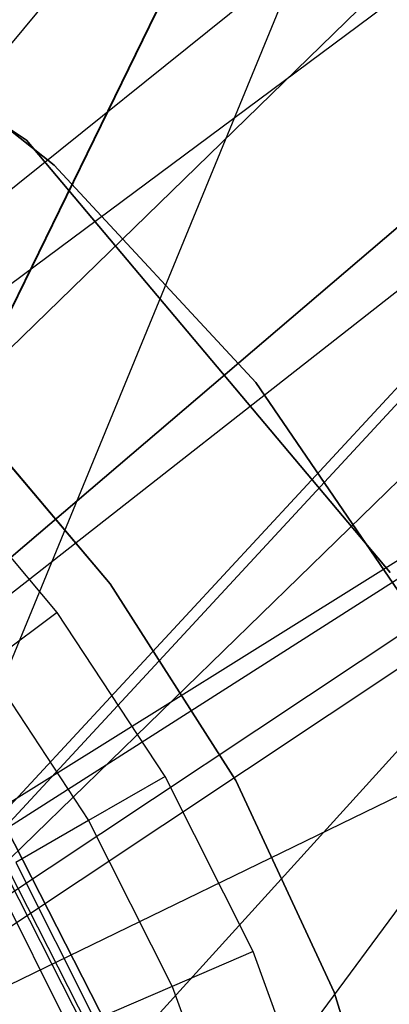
# Model space of a CAD drawing. Extents: x 0.1 to 16.1, y -7 to 7.
# Tile 47 of 68: x 8.4115 to 8.5045, y 0.1551 to 0.4032. Entities that reach past the tile are written whole.
import ezdxf

# ---------------------------------------------------------------- set-up
doc = ezdxf.new("R2010")
doc.units = 0
doc.header["$LTSCALE"] = 2.54
doc.layers.get('0').update_dxf_attribs({"color": 13, "linetype": 'CONTINUOUS'})

# ---------------------------------------------------------------- blocks, each defined once
blk = doc.blocks.new('DROPS_WOOD_E_PM_STL')
at = {"color": 0}
for p, q in [((8.26705, 0.24611, 33.37102), (8.97008, 0.81151, 33.46722)), ((8.26705, 0.24611, 33.37102), (8.97008, 0.81151, 33.46722)), ((9.3568, 0.81357, 29.46948), (8.35029, 0.14379, 29.37116)), ((9.3568, 0.81357, 29.46948), (8.35029, 0.14379, 29.37116)), ((8.97008, 0.81151, 33.46722), (8.35029, 0.14172, 33.37573)), ((8.97008, 0.81151, 33.46722), (8.35029, 0.14172, 33.37573)), ((8.35029, 0.13761, 41.35745), (8.97008, 0.80749, 41.26665)), ((8.35029, 0.13761, 41.35745), (8.97008, 0.80749, 41.26665)), ((8.38, 0.00745, 41.35526), (8.97008, 0.80749, 41.26665)), ((8.38, 0.00745, 41.35526), (8.97008, 0.80749, 41.26665)), ((8.27231, 0.23471, 28.34813), (9.0376, 0.80445, 28.2743)), ((8.27231, 0.23471, 28.34813), (9.0376, 0.80445, 28.2743)), ((8.31668, 0.1888, 16.35588), (9.0376, 0.80445, 16.42812)), ((8.31668, 0.1888, 16.35588), (9.0376, 0.80445, 16.42812)), ((8.31672, 0.18874, 28.34654), (9.0376, 0.80445, 28.2743)), ((8.31672, 0.18874, 28.34654), (9.0376, 0.80445, 28.2743)), ((9.3568, 0.80543, 45.26439), (8.3397, 0.15557, 45.36238)), ((9.3568, 0.80543, 45.26439), (8.3397, 0.15557, 45.36238)), ((8.35029, 0.13555, 45.36202), (9.3568, 0.80543, 45.26439)), ((8.35029, 0.13555, 45.36202), (9.3568, 0.80543, 45.26439)), ((8.35029, 0.13462, 16.3573), (9.0376, 0.80445, 16.42812)), ((8.35029, 0.13462, 16.3573), (9.0376, 0.80445, 16.42812)), ((8.35029, 0.13462, 28.34512), (9.0376, 0.80445, 28.2743)), ((8.35029, 0.13462, 28.34512), (9.0376, 0.80445, 28.2743)), ((9.0376, 0.80445, 16.42812), (8.3725, 0.07111, 16.35834)), ((9.0376, 0.80445, 16.42812), (8.3725, 0.07111, 16.35834)), ((8.32939, 0.16674, 40.86801), (8.6386, 0.8, 40.83204)), ((8.32939, 0.16674, 40.86801), (8.6386, 0.8, 40.83204)), ((8.32953, 0.16654, 33.88582), (8.6386, 0.8, 33.92177)), ((8.32953, 0.16654, 33.88582), (8.6386, 0.8, 33.92177)), ((8.6386, 0.8, 33.92177), (8.35716, 0.11481, 33.8879)), ((8.6386, 0.8, 33.92177), (8.35716, 0.11481, 33.8879)), ((8.4606, 0.45907, 2.22278), (8.27087, 0.23022, 2.19005)), ((8.4606, 0.45907, 2.22278), (8.27087, 0.23022, 2.19005)), ((8.41314, 0.37285, 213.39407), (8.2946, 0.45161, 213.39407)), ((8.2946, 0.45161, 213.47407), (8.41314, 0.37285, 213.47407)), ((8.2946, 0.45161, 213.47407), (8.41314, 0.37285, 213.47407)), ((8.41314, 0.37285, 213.39407), (8.2946, 0.45161, 213.39407)), ((8.50724, 0.41601, 2.22278), (8.29426, 0.20863, 2.19005)), ((8.50724, 0.41601, 2.22278), (8.29426, 0.20863, 2.19005)), ((8.42009, 0.36653, 16.03972), (8.36166, 0.41312, 16.03972)), ((8.36166, 0.41312, 14.93972), (8.42009, 0.36653, 14.93972)), ((8.42009, 0.36653, 16.03972), (8.36166, 0.41312, 16.03972)), ((8.36166, 0.41312, 14.93972), (8.42009, 0.36653, 14.93972)), ((8.50469, 0.26389, 213.39407), (8.41314, 0.37285, 213.39407)), ((8.41314, 0.37285, 213.39407), (8.41314, 0.37285, 213.47407)), ((8.41314, 0.37285, 213.47407), (8.50469, 0.26389, 213.47407)), ((8.41314, 0.37285, 213.39407), (8.41314, 0.37285, 213.47407)), ((8.41314, 0.37285, 213.47407), (8.50469, 0.26389, 213.47407)), ((8.50469, 0.26389, 213.39407), (8.41314, 0.37285, 213.39407)), ((8.54904, 0.36824, 2.22278), (8.31522, 0.18467, 2.19005)), ((8.54904, 0.36824, 2.22278), (8.31522, 0.18467, 2.19005)), ((8.47092, 0.31174, 16.03972), (8.42009, 0.36653, 16.03972)), ((8.42009, 0.36653, 14.93972), (8.47092, 0.31174, 14.93972)), ((8.42009, 0.36653, 16.03972), (8.42009, 0.36653, 14.93972)), ((8.47092, 0.31174, 16.03972), (8.42009, 0.36653, 16.03972)), ((8.42009, 0.36653, 14.93972), (8.47092, 0.31174, 14.93972)), ((8.42009, 0.36653, 16.03972), (8.42009, 0.36653, 14.93972)), ((8.58552, 0.3163, 2.22278), (8.33352, 0.15863, 2.19005)), ((8.58552, 0.3163, 2.22278), (8.33352, 0.15863, 2.19005)), ((8.51301, 0.25, 16.03972), (8.47092, 0.31174, 16.03972)), ((8.47092, 0.31174, 14.93972), (8.51301, 0.25, 14.93972)), ((8.47092, 0.31174, 16.03972), (8.47092, 0.31174, 14.93972)), ((8.51301, 0.25, 16.03972), (8.47092, 0.31174, 16.03972)), ((8.47092, 0.31174, 14.93972), (8.51301, 0.25, 14.93972)), ((8.47092, 0.31174, 16.03972), (8.47092, 0.31174, 14.93972)), ((8.43423, 0.261, 41.3819), (8.39628, 0.30588, 41.3819)), ((8.39628, 0.30588, 40.8819), (8.43423, 0.261, 40.8819)), ((8.43423, 0.261, 41.3819), (8.39628, 0.30588, 41.3819)), ((8.39628, 0.30588, 40.8819), (8.43423, 0.261, 40.8819)), ((8.43423, 0.261, 33.88877), (8.39628, 0.30588, 33.88877)), ((8.39628, 0.30588, 33.38877), (8.43423, 0.261, 33.38877)), ((8.43423, 0.261, 33.88877), (8.39628, 0.30588, 33.88877)), ((8.39628, 0.30588, 33.38877), (8.43423, 0.261, 33.38877)), ((8.4209, 0.25379, 14.93972), (8.38913, 0.29165, 14.93972)), ((8.4209, 0.25379, 14.93972), (8.38913, 0.29165, 14.93972)), ((8.61628, 0.26078, 2.22278), (8.34894, 0.13078, 2.19005)), ((8.61628, 0.26078, 2.22278), (8.34894, 0.13078, 2.19005)), ((8.46586, 0.21146, 41.3819), (8.43423, 0.261, 41.3819)), ((8.43423, 0.261, 40.8819), (8.46586, 0.21146, 40.8819)), ((8.43423, 0.261, 41.3819), (8.43423, 0.261, 40.8819)), ((8.46586, 0.21146, 41.3819), (8.43423, 0.261, 41.3819)), ((8.43423, 0.261, 40.8819), (8.46586, 0.21146, 40.8819)), ((8.43423, 0.261, 41.3819), (8.43423, 0.261, 40.8819)), ((8.46586, 0.21146, 33.88877), (8.43423, 0.261, 33.88877)), ((8.43423, 0.261, 33.38877), (8.46586, 0.21146, 33.38877)), ((8.43423, 0.261, 33.88877), (8.43423, 0.261, 33.38877)), ((8.46586, 0.21146, 33.88877), (8.43423, 0.261, 33.88877)), ((8.43423, 0.261, 33.38877), (8.46586, 0.21146, 33.38877)), ((8.43423, 0.261, 33.88877), (8.43423, 0.261, 33.38877)), ((8.4209, 0.25379, 14.93972), (8.40305, 0.2405, 14.94223)), ((8.4209, 0.25379, 14.93972), (8.40305, 0.2405, 14.94223)), ((8.44806, 0.2125, 14.93972), (8.4209, 0.25379, 14.93972)), ((8.44806, 0.2125, 14.93972), (8.4209, 0.25379, 14.93972)), ((8.40305, 0.2405, 14.94223), (8.42879, 0.20137, 14.94223)), ((8.40305, 0.2405, 14.94223), (8.42879, 0.20137, 14.94223)), ((8.40081, 0.21375, 213.38308), (8.44146, 0.134, 213.38308)), ((8.44146, 0.134, 213.30308), (8.40081, 0.21375, 213.30308)), ((8.40081, 0.21375, 213.47407), (8.44146, 0.134, 213.47407)), ((8.44146, 0.134, 213.30308), (8.40081, 0.21375, 213.30308)), ((8.40081, 0.21375, 213.47407), (8.44146, 0.134, 213.47407)), ((8.44146, 0.134, 213.39407), (8.40081, 0.21375, 213.39407)), ((8.44146, 0.134, 213.39407), (8.40081, 0.21375, 213.39407)), ((8.40081, 0.21375, 213.38308), (8.44146, 0.134, 213.38308)), ((8.43743, 0.13251, 213.39202), (8.39724, 0.21136, 213.39202)), ((8.43743, 0.13251, 213.39202), (8.39724, 0.21136, 213.39202)), ((8.44806, 0.2125, 14.93972), (8.42879, 0.20137, 14.94223)), ((8.44806, 0.2125, 14.93972), (8.42879, 0.20137, 14.94223)), ((8.47024, 0.16833, 14.93972), (8.44806, 0.2125, 14.93972)), ((8.47024, 0.16833, 14.93972), (8.44806, 0.2125, 14.93972)), ((8.4906, 0.15814, 41.3819), (8.46586, 0.21146, 41.3819)), ((8.46586, 0.21146, 40.8819), (8.4906, 0.15814, 40.8819)), ((8.46586, 0.21146, 41.3819), (8.46586, 0.21146, 40.8819)), ((8.4906, 0.15814, 41.3819), (8.46586, 0.21146, 41.3819)), ((8.46586, 0.21146, 40.8819), (8.4906, 0.15814, 40.8819)), ((8.46586, 0.21146, 41.3819), (8.46586, 0.21146, 40.8819)), ((8.4906, 0.15814, 33.88877), (8.46586, 0.21146, 33.88877)), ((8.46586, 0.21146, 33.38877), (8.4906, 0.15814, 33.38877)), ((8.46586, 0.21146, 33.88877), (8.46586, 0.21146, 33.38877)), ((8.4906, 0.15814, 33.88877), (8.46586, 0.21146, 33.88877)), ((8.46586, 0.21146, 33.38877), (8.4906, 0.15814, 33.38877)), ((8.46586, 0.21146, 33.88877), (8.46586, 0.21146, 33.38877)), ((8.43643, 0.13214, 213.38735), (8.39635, 0.21078, 213.38735)), ((8.43643, 0.13214, 213.38735), (8.39635, 0.21078, 213.38735)), ((8.42879, 0.20137, 14.94223), (8.41049, 0.19081, 14.94963)), ((8.42879, 0.20137, 14.94223), (8.41049, 0.19081, 14.94963)), ((8.42879, 0.20137, 14.94223), (8.44981, 0.15952, 14.94223)), ((8.42879, 0.20137, 14.94223), (8.44981, 0.15952, 14.94223)), ((8.41049, 0.19081, 14.94963), (8.4304, 0.15115, 14.94963)), ((8.41049, 0.19081, 14.94963), (8.4304, 0.15115, 14.94963)), ((8.40476, 0.1875, 16.33972), (8.42534, 0.14617, 16.33972)), ((8.40476, 0.1875, 16.33972), (8.42534, 0.14617, 16.33972)), ((8.47024, 0.16833, 14.93972), (8.44981, 0.15952, 14.94223)), ((8.47024, 0.16833, 14.93972), (8.44981, 0.15952, 14.94223)), ((8.48715, 0.12189, 14.93972), (8.47024, 0.16833, 14.93972)), ((8.48715, 0.12189, 14.93972), (8.47024, 0.16833, 14.93972)), ((8.44981, 0.15952, 14.94223), (8.4304, 0.15115, 14.94963)), ((8.44981, 0.15952, 14.94223), (8.4304, 0.15115, 14.94963)), ((8.44981, 0.15952, 14.94223), (8.46583, 0.11551, 14.94223)), ((8.44981, 0.15952, 14.94223), (8.46583, 0.11551, 14.94223)), ((8.50801, 0.102, 41.3819), (8.4906, 0.15814, 41.3819)), ((8.4906, 0.15814, 40.8819), (8.50801, 0.102, 40.8819)), ((8.4906, 0.15814, 41.3819), (8.4906, 0.15814, 40.8819)), ((8.50801, 0.102, 41.3819), (8.4906, 0.15814, 41.3819)), ((8.4906, 0.15814, 40.8819), (8.50801, 0.102, 40.8819)), ((8.4906, 0.15814, 41.3819), (8.4906, 0.15814, 40.8819)), ((8.50801, 0.102, 33.88877), (8.4906, 0.15814, 33.88877)), ((8.4906, 0.15814, 33.38877), (8.50801, 0.102, 33.38877)), ((8.4906, 0.15814, 33.88877), (8.4906, 0.15814, 33.38877)), ((8.50801, 0.102, 33.88877), (8.4906, 0.15814, 33.88877)), ((8.4906, 0.15814, 33.38877), (8.50801, 0.102, 33.38877)), ((8.4906, 0.15814, 33.88877), (8.4906, 0.15814, 33.38877))]:
    blk.add_line(p, q, dxfattribs=at)

msp = doc.modelspace()

# ---------------------------------------------------------------- block references
at = {"color": 0}
msp.add_blockref('DROPS_WOOD_E_PM_STL', (0, 0), dxfattribs=at)

doc.saveas('drawing.dxf')
